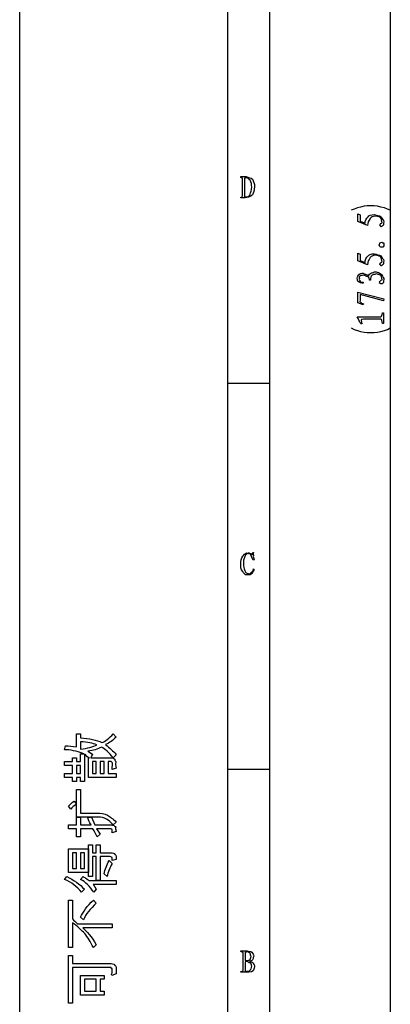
# Model space of a CAD drawing. Header units: millimetres. Extents: x 3 to 297, y 2 to 209.
# Tile 15 of 92: x 3 to 36, y 50 to 138. Entities that reach past the tile are written whole.
import ezdxf

# ---------------------------------------------------------------- set-up
doc = ezdxf.new("R2010")
doc.units = ezdxf.units.MM
doc.layers.get('0').update_dxf_attribs({"linetype": 'CONTINUOUS'})

msp = doc.modelspace()

# ---------------------------------------------------------------- linework, layer by layer
at = {"color": 0}
for p, q in [((2.7519, 2.3289), (2.7519, 208.738)), ((21.2369, 208.738), (21.2369, 2.3289)), ((24.9769, 205), (24.9769, 4.9747)), ((22.4441, 123.861), (22.4441, 123.933)), ((22.4441, 123.933), (22.9071, 123.933)), ((22.5929, 122.207), (22.5929, 123.784)), ((22.7638, 123.762), (22.7638, 122.169)), ((22.4441, 122.025), (22.4441, 122.091)), ((21.2369, 105.517), (24.9769, 105.517)), ((23.5024, 90.4131), (23.5686, 90.4131)), ((23.6127, 89.7682), (23.5465, 89.7516)), ((22.4441, 89.4263), (22.4441, 89.4263)), ((23.5686, 88.9579), (23.6347, 88.9138)), ((7.8052, 73.1008), (7.8052, 74.2474)), ((7.8052, 74.2474), (8.158, 74.2474)), ((8.158, 74.2474), (8.158, 73.8946)), ((11.0684, 74.2474), (11.333, 73.9662)), ((11.0684, 74.2474), (11.0684, 74.2474)), ((6.7469, 72.8363), (6.8241, 73.189)), ((8.158, 73.5418), (8.158, 72.8913)), ((8.158, 73.5418), (8.158, 73.5418)), ((7.4524, 71.7779), (7.4524, 72.1307)), ((7.4524, 72.1307), (7.8052, 72.1307)), ((7.8052, 72.1307), (7.8052, 71.7779)), ((8.158, 71.7779), (8.158, 72.4835)), ((8.158, 72.4835), (8.4667, 72.4835)), ((8.5108, 72.4447), (8.5108, 70.014)), ((8.8084, 72.7149), (9.2163, 72.4394)), ((8.8635, 70.3668), (8.8635, 72.1307)), ((8.8635, 72.1307), (8.9738, 72.1251)), ((9.2163, 72.4394), (9.0895, 72.1307)), ((9.0895, 72.1307), (10.9692, 72.1307)), ((11.333, 72.4006), (11.0684, 72.1307)), ((6.7469, 71.4252), (6.7469, 71.7779)), ((6.7469, 71.7779), (7.4524, 71.7779)), ((7.4524, 71.4252), (6.7469, 71.4252)), ((7.4524, 70.7196), (7.4524, 71.4252)), ((7.8052, 71.7779), (8.158, 71.7779)), ((8.158, 71.4252), (7.8052, 71.4252)), ((7.8052, 71.4252), (7.8052, 70.7196)), ((8.158, 70.7196), (8.158, 71.4252)), ((9.5691, 71.7779), (9.2163, 71.7779)), ((9.2163, 71.7779), (9.2163, 70.7196)), ((9.5691, 70.7196), (9.5691, 71.7779)), ((10.2747, 71.7779), (9.9219, 71.7779)), ((9.9219, 71.7779), (9.9219, 70.7196)), ((10.2747, 70.7196), (10.2747, 71.7779)), ((10.8865, 71.7779), (10.6274, 71.7779)), ((10.6274, 71.7779), (10.6274, 70.7196)), ((10.9802, 71.0724), (10.9968, 71.6291)), ((11.333, 71.199), (10.9802, 71.0724)), ((21.2369, 71.1207), (24.9769, 71.1207)), ((6.7469, 70.3668), (6.7469, 70.7196)), ((6.7469, 70.7196), (7.4524, 70.7196)), ((7.4524, 70.3668), (6.7469, 70.3668)), ((7.4524, 70.014), (7.4524, 70.3668)), ((7.8052, 70.7196), (8.158, 70.7196)), ((8.158, 70.3668), (7.8052, 70.3668)), ((7.8052, 70.3668), (7.8052, 70.014)), ((8.158, 70.014), (8.158, 70.3668)), ((11.3495, 70.3668), (8.8635, 70.3668)), ((9.2163, 70.7196), (9.5691, 70.7196)), ((9.9219, 70.7196), (10.2747, 70.7196)), ((10.6274, 70.7196), (11.3495, 70.7196)), ((11.3495, 70.7196), (11.3495, 70.3668)), ((7.8052, 70.014), (7.4524, 70.014)), ((8.5108, 70.014), (8.158, 70.014)), ((7.8052, 69.2976), (8.158, 69.3085)), ((7.8052, 66.839), (7.8052, 69.2976)), ((8.158, 69.3085), (8.158, 67.1918)), ((7.2926, 67.5446), (7.0996, 67.8092)), ((7.5902, 68.2502), (7.8052, 67.9856)), ((7.5902, 68.2502), (7.5902, 68.2502)), ((7.8052, 66.1335), (7.8052, 66.839)), ((7.8052, 66.839), (8.158, 66.839)), ((9.7345, 66.839), (7.8052, 66.839)), ((8.158, 67.1918), (9.6022, 67.1918)), ((8.158, 66.839), (8.158, 66.1335)), ((8.7753, 66.839), (9.1281, 66.839)), ((9.1281, 66.839), (9.4258, 66.1335)), ((7.0996, 65.7807), (7.0996, 66.1335)), ((7.0996, 66.1335), (7.8052, 66.1335)), ((8.158, 66.1335), (9.1116, 66.1335)), ((9.4258, 66.1335), (10.9306, 66.1335)), ((11.333, 66.3981), (11.0739, 66.1335)), ((7.8052, 65.7807), (7.0996, 65.7807)), ((7.8052, 65.0752), (7.8052, 65.7807)), ((8.158, 65.0752), (7.8052, 65.0752)), ((9.2659, 65.7807), (8.158, 65.7807)), ((8.158, 65.7807), (8.158, 65.0752)), ((10.8975, 65.7807), (9.5912, 65.7807)), ((9.5912, 65.7807), (9.9219, 65.3232)), ((9.9219, 65.3232), (9.6573, 65.0752)), ((11.333, 65.5602), (10.9802, 65.4279)), ((8.8635, 61.5474), (8.8635, 64.3696)), ((8.8635, 64.3696), (9.2163, 64.3696)), ((9.2163, 64.3696), (9.2163, 63.664)), ((9.5691, 63.664), (9.5691, 64.3696)), ((9.5691, 64.3696), (9.9219, 64.3696)), ((9.9219, 64.3696), (9.9219, 63.664)), ((7.0996, 61.9002), (7.0996, 64.0168)), ((7.0996, 64.0168), (8.8635, 64.0168)), ((7.8052, 63.664), (7.4524, 63.664)), ((7.4524, 63.664), (7.4524, 62.2529)), ((7.8052, 62.2529), (7.8052, 63.664)), ((8.5108, 63.664), (8.158, 63.664)), ((8.158, 63.664), (8.158, 62.2529)), ((8.5108, 62.2529), (8.5108, 63.664)), ((8.8635, 64.0168), (8.8635, 61.9002)), ((9.2163, 63.664), (9.5691, 63.664)), ((9.5691, 63.3113), (9.2163, 63.3113)), ((9.2163, 63.3113), (9.2163, 61.5474)), ((9.5691, 61.1946), (9.5691, 63.3113)), ((9.9219, 63.664), (10.8479, 63.664)), ((10.7818, 63.3113), (9.9219, 63.3113)), ((9.9219, 63.3113), (9.9219, 61.1946)), ((11.333, 63.3938), (11.333, 63.0633)), ((10.7156, 62.9585), (10.9802, 62.7048)), ((10.7156, 62.9585), (10.7156, 62.9585)), ((11.333, 63.0633), (10.9802, 62.9585)), ((6.7469, 61.2828), (6.9453, 61.5474)), ((8.8635, 61.9002), (7.0996, 61.9002)), ((7.4524, 62.2529), (7.8052, 62.2529)), ((8.158, 62.2529), (8.5108, 62.2529)), ((8.158, 61.2828), (8.406, 61.5474)), ((9.2163, 61.5474), (8.8635, 61.5474)), ((10.5392, 61.5474), (10.2747, 61.7844)), ((8.9352, 61.1946), (11.333, 61.1946)), ((11.333, 60.8418), (9.277, 60.8418)), ((9.9219, 61.1946), (9.5691, 61.1946)), ((11.333, 61.1946), (11.333, 60.8418)), ((8.5108, 60.4008), (8.2517, 60.1363)), ((9.5691, 60.4008), (9.3486, 60.1363)), ((7.0996, 55.1974), (7.0996, 59.4307)), ((7.0996, 59.4307), (7.4524, 59.4307)), ((7.4524, 59.4307), (7.4524, 57.755)), ((9.31, 59.4307), (9.5691, 59.1661)), ((9.31, 59.4307), (9.31, 59.4307)), ((7.4524, 57.4022), (7.4524, 55.1974)), ((7.9044, 57.314), (10.9802, 57.314)), ((8.4226, 57.6668), (8.158, 57.9258)), ((10.9802, 57.314), (10.9802, 56.9613)), ((10.9802, 56.9613), (8.3564, 56.9613)), ((9.5691, 55.451), (9.3045, 55.1974)), ((7.4524, 55.1974), (7.0996, 55.1974)), ((7.0996, 50.2585), (7.0996, 54.4918)), ((7.0996, 54.4918), (7.4524, 54.4918)), ((7.4524, 54.4918), (7.4524, 53.7863)), ((22.4331, 54.8499), (22.4331, 54.9219)), ((22.4331, 54.9219), (22.9898, 54.9219)), ((22.637, 53.1855), (22.637, 54.7617)), ((22.8079, 54.773), (22.8079, 54.0893)), ((23.0063, 54.828), (23.0063, 54.828)), ((7.4524, 53.7863), (10.7597, 53.7863)), ((22.8079, 53.9295), (22.8079, 53.1855)), ((10.8479, 53.4335), (7.4524, 53.4335)), ((7.4524, 53.4335), (7.4524, 50.2585)), ((8.158, 50.964), (8.158, 52.7279)), ((8.158, 52.7279), (10.2747, 52.7279)), ((10.2747, 52.7279), (10.2747, 52.3752)), ((11.333, 52.8546), (10.9637, 52.7279)), ((10.9802, 52.9594), (10.9692, 53.3506)), ((11.333, 53.4995), (11.333, 52.8546)), ((22.4331, 53.0144), (22.4331, 53.0807)), ((9.5691, 52.3752), (8.5108, 52.3752)), ((8.5108, 52.3752), (8.5108, 51.3168)), ((9.5691, 51.3168), (9.5691, 52.3752)), ((10.2747, 52.3752), (9.9219, 52.3752)), ((9.9219, 52.3752), (9.9219, 51.3168)), ((10.2747, 50.964), (8.158, 50.964)), ((8.5108, 51.3168), (9.5691, 51.3168)), ((9.9219, 51.3168), (10.2747, 51.3168)), ((10.2747, 51.3168), (10.2747, 50.964)), ((7.4524, 50.2585), (7.0996, 50.2585))]:
    msp.add_line(p, q, dxfattribs=at)
at = {"color": 5}
for p, q in [((35.7367, 187.995), (35.7367, 43.3557)), ((32.8083, 121.143), (32.5258, 121.039)), ((33.0908, 121.215), (32.8083, 121.143)), ((33.4078, 121.285), (33.0908, 121.215)), ((33.6903, 121.32), (33.4078, 121.285)), ((34.0072, 121.32), (33.6903, 121.32)), ((34.2897, 121.32), (34.0072, 121.32)), ((34.6081, 121.285), (34.2897, 121.32)), ((34.8892, 121.215), (34.6081, 121.285)), ((35.2075, 121.143), (34.8892, 121.215)), ((35.4901, 121.039), (35.2075, 121.143)), ((32.5258, 121.039), (32.2433, 120.933)), ((32.8345, 119.92), (32.8345, 120.603)), ((32.8345, 120.603), (33.055, 120.51)), ((33.055, 120.51), (33.055, 119.947)), ((34.422, 120.41), (34.422, 120.41)), ((35.7367, 120.933), (35.4901, 121.039)), ((33.722, 119.567), (32.8345, 119.92)), ((33.055, 119.947), (33.507, 119.776)), ((35.1772, 117.988), (35.1772, 117.988)), ((32.8345, 116.43), (32.8345, 117.114)), ((32.8345, 117.114), (33.055, 117.02)), ((33.055, 117.02), (33.055, 116.458)), ((34.422, 116.921), (34.422, 116.921)), ((33.722, 116.078), (32.8345, 116.43)), ((33.055, 116.458), (33.507, 116.287)), ((33.3141, 114.515), (33.3141, 114.432)), ((33.981, 114.703), (33.8983, 114.703)), ((32.8345, 112.671), (32.8345, 113.641)), ((32.8345, 113.641), (35.1772, 113.024)), ((35.1221, 112.864), (33.055, 113.421)), ((33.055, 113.421), (33.055, 112.903)), ((33.3251, 112.506), (32.8345, 112.671)), ((33.3527, 112.588), (33.3251, 112.506)), ((35.1772, 113.024), (35.1221, 112.864)), ((35.0449, 111.797), (35.1221, 111.797)), ((35.1221, 111.797), (35.1221, 110.844)), ((32.7849, 111.434), (34.8795, 111.434)), ((33.2093, 110.816), (33.1266, 110.816)), ((34.9071, 111.224), (33.3527, 111.224)), ((35.1221, 110.844), (35.0449, 110.844)), ((32.2433, 110.455), (32.5258, 110.313)), ((32.5258, 110.313), (32.8083, 110.207)), ((32.8083, 110.207), (33.0908, 110.137)), ((33.0908, 110.137), (33.4078, 110.067)), ((33.4078, 110.067), (33.6903, 110.031)), ((33.6903, 110.031), (34.0072, 110.031)), ((34.0072, 110.031), (34.2897, 110.031)), ((34.2897, 110.031), (34.6081, 110.067)), ((34.6081, 110.067), (34.8892, 110.137)), ((34.8892, 110.137), (35.2075, 110.207)), ((35.2075, 110.207), (35.4901, 110.313)), ((35.4901, 110.313), (35.7367, 110.455))]:
    msp.add_line(p, q, dxfattribs=at)
at = {"color": 0}
for points in [[(22.5929, 123.784), (22.4786, 123.795), (22.5213, 123.861), (22.4441, 123.861)], [(22.9733, 123.828), (22.7542, 123.773), (22.7858, 123.806), (22.7638, 123.762)], [(22.9071, 123.933), (23.0849, 123.828), (23.3536, 123.839), (23.4749, 123.696)], [(23.2765, 123.602), (23.1069, 123.654), (23.0904, 123.828), (22.9733, 123.828)], [(23.4087, 122.99), (23.3977, 123.235), (23.3646, 123.45), (23.2765, 123.602)], [(23.2765, 122.373), (23.2792, 122.486), (23.4087, 122.732), (23.4087, 122.99)], [(23.4749, 123.696), (23.5658, 123.541), (23.6623, 123.329), (23.6623, 123.028)], [(23.6623, 123.028), (23.5658, 122.703), (23.5989, 122.484), (23.4749, 122.301)], [(23.4749, 122.301), (23.3206, 122.1), (23.0091, 122.025), (22.4441, 122.025)], [(22.4441, 122.091), (22.4827, 122.027), (22.5737, 122.13), (22.5929, 122.207)], [(22.7638, 122.169), (22.761, 122.06), (22.8644, 122.141), (22.9788, 122.141)], [(22.9788, 122.141), (22.9898, 122.06), (23.191, 122.218), (23.2765, 122.373)], [(22.9512, 90.3912), (22.9595, 90.3192), (23.1304, 90.4159), (23.1827, 90.4021)], [(23.4639, 90.2533), (23.4597, 90.1831), (23.5024, 90.2836), (23.5024, 90.4131)], [(23.5686, 90.4131), (23.5038, 90.2339), (23.5686, 90.2476), (23.5686, 90.1485)], [(22.4441, 89.4263), (22.4014, 89.6758), (22.502, 89.9033), (22.6205, 90.0878)], [(22.6205, 90.0878), (22.637, 90.1608), (22.8479, 90.3718), (22.9512, 90.3912)], [(22.7969, 90.0769), (22.6701, 89.8013), (22.6701, 89.698), (22.6701, 89.4486)], [(23.0615, 90.3471), (22.9567, 90.26), (22.881, 90.249), (22.7969, 90.0769)], [(23.293, 90.2808), (23.1442, 90.2751), (23.1565, 90.3538), (23.0615, 90.3471)], [(23.1827, 90.4021), (23.1841, 90.2931), (23.2902, 90.369), (23.3426, 90.3358)], [(23.3426, 90.3358), (23.2902, 90.2271), (23.4377, 90.2751), (23.4639, 90.2533)], [(23.5465, 89.7516), (23.3826, 89.9403), (23.355, 90.2324), (23.293, 90.2808)], [(23.5686, 90.1485), (23.5038, 90.0395), (23.5824, 89.9252), (23.6127, 89.7682)], [(22.6095, 88.743), (22.4014, 88.9261), (22.4441, 89.1688), (22.4441, 89.4263)], [(23.0119, 88.4287), (22.739, 88.4149), (22.7197, 88.5472), (22.6095, 88.743)], [(22.6701, 89.4486), (22.6701, 89.184), (22.7087, 88.9882), (22.7858, 88.8199)], [(22.7858, 88.8199), (22.8272, 88.6107), (22.9691, 88.5624), (23.0945, 88.5553)], [(23.0945, 88.5553), (23.1993, 88.4813), (23.3219, 88.5857), (23.3922, 88.6601)], [(23.6347, 88.9138), (23.4528, 88.6435), (23.4501, 88.5804), (23.3702, 88.5112)], [(23.3922, 88.6601), (23.4597, 88.6326), (23.5245, 88.8365), (23.5686, 88.9579)], [(23.3702, 88.5112), (23.1731, 88.386), (23.169, 88.4135), (23.0119, 88.4287)], [(8.158, 73.8946), (8.9559, 73.8463), (9.5884, 73.714), (10.0542, 73.4977)], [(10.0542, 73.4977), (10.3449, 73.5334), (10.7267, 73.8861), (11.0684, 74.2474)], [(11.333, 73.9662), (11.0464, 73.6741), (10.7349, 73.4755), (10.3959, 73.2991)], [(6.8241, 73.189), (7.1148, 73.189), (7.4676, 73.1587), (7.8052, 73.1008)], [(9.6132, 73.2772), (9.2715, 73.4124), (8.8015, 73.5309), (8.158, 73.5418)], [(8.158, 72.8913), (8.8056, 72.9601), (9.2907, 73.1075), (9.6132, 73.2772)], [(10.0211, 73.0843), (9.6904, 72.8472), (9.3197, 72.8059), (8.8084, 72.7149)], [(11.0684, 72.1307), (10.6826, 72.5936), (10.3628, 72.9107), (10.0211, 73.0843)], [(10.3959, 73.2991), (10.7308, 73.0017), (11.0822, 72.7385), (11.333, 72.4006)], [(8.4667, 72.4835), (7.7473, 72.7287), (7.276, 72.8472), (6.7469, 72.8363)], [(8.9738, 72.1251), (8.7946, 72.1222), (8.6761, 72.3456), (8.5108, 72.4447)], [(10.9692, 72.1307), (10.9554, 72.1307), (11.147, 72.0894), (11.2062, 72.0094)], [(11.2062, 72.0094), (11.1924, 71.851), (11.3054, 71.8386), (11.3164, 71.7391)], [(10.9968, 71.6291), (10.994, 71.6594), (10.9637, 71.7779), (10.8865, 71.7779)], [(11.3164, 71.7391), (11.2145, 71.538), (11.333, 71.4636), (11.333, 71.199)], [(7.0996, 67.8092), (7.243, 67.933), (7.407, 68.1687), (7.5902, 68.2502)], [(7.8052, 67.9856), (7.593, 67.8448), (7.4221, 67.7277), (7.2926, 67.5446)], [(9.1116, 66.1335), (8.9159, 66.409), (8.8856, 66.6433), (8.7753, 66.839)], [(9.6022, 67.1918), (9.9742, 67.1918), (10.3105, 67.1311), (10.5778, 67.0098)], [(11.0739, 66.1335), (10.7046, 66.6034), (10.2898, 66.839), (9.7345, 66.839)], [(10.5778, 67.0098), (10.7459, 66.8348), (11.0973, 66.6873), (11.333, 66.3981)], [(10.9306, 66.1335), (10.9182, 66.1335), (11.0932, 66.1183), (11.1566, 66.0894)], [(11.1566, 66.0894), (11.1635, 65.9599), (11.2682, 66.0231), (11.2944, 65.968)], [(11.2944, 65.968), (11.2145, 65.8495), (11.333, 65.7765), (11.333, 65.5602)], [(9.6573, 65.0752), (9.5333, 65.3023), (9.4313, 65.538), (9.2659, 65.7807)], [(10.9802, 65.731), (10.9802, 65.6622), (10.9527, 65.7807), (10.8975, 65.7807)], [(10.9802, 65.4279), (10.9802, 65.5712), (10.9802, 65.6717), (10.9802, 65.731)], [(10.9802, 63.234), (10.9802, 63.1927), (10.9141, 63.3113), (10.7818, 63.3113)], [(10.8479, 63.664), (10.8961, 63.664), (11.0794, 63.6365), (11.1786, 63.5811)], [(10.9802, 62.9585), (10.9802, 63.0357), (10.9802, 63.1264), (10.9802, 63.234)], [(11.1786, 63.5811), (11.2145, 63.4351), (11.333, 63.463), (11.333, 63.3938)], [(10.2747, 61.7844), (10.3408, 62.1273), (10.4883, 62.5972), (10.7156, 62.9585)], [(10.9802, 62.7048), (10.757, 62.3108), (10.6095, 61.958), (10.5392, 61.5474)], [(6.9453, 61.5474), (7.5227, 61.2387), (8.1111, 60.8556), (8.5108, 60.4008)], [(8.406, 61.5474), (8.4446, 61.4923), (8.7037, 61.3738), (8.9352, 61.1946)], [(8.2517, 60.1363), (7.8424, 60.6323), (7.3725, 61.014), (6.7469, 61.2828)], [(9.3486, 60.1363), (8.989, 60.6683), (8.6362, 61.0514), (8.158, 61.2828)], [(9.277, 60.8418), (9.401, 60.646), (9.5181, 60.5), (9.5691, 60.4008)], [(8.158, 57.9258), (8.3867, 58.3572), (8.7698, 58.9456), (9.31, 59.4307)], [(9.5691, 59.1661), (9.022, 58.6588), (8.6403, 58.1875), (8.4226, 57.6668)], [(7.4524, 57.755), (7.5627, 57.6294), (7.7143, 57.5123), (7.9044, 57.314)], [(8.5383, 56.4653), (8.2544, 56.7256), (7.9017, 57.1073), (7.4524, 57.4022)], [(8.3564, 56.9613), (8.6954, 56.6663), (9.1653, 56.1633), (9.5691, 55.451)], [(9.3045, 55.1974), (9.0399, 55.7156), (8.8139, 56.1372), (8.5383, 56.4653)], [(22.637, 54.7617), (22.5075, 54.7839), (22.5461, 54.8499), (22.4331, 54.8499)], [(23.0063, 54.828), (22.8093, 54.7688), (22.8548, 54.8086), (22.8079, 54.773)], [(22.9898, 54.9219), (23.0697, 54.8308), (23.3219, 54.8802), (23.4253, 54.8005)], [(23.2434, 54.7342), (23.1001, 54.7688), (23.0945, 54.828), (23.0063, 54.828)], [(23.2268, 54.1225), (23.2434, 54.1182), (23.3536, 54.278), (23.3536, 54.4255)], [(23.3536, 54.4255), (23.2434, 54.5303), (23.3164, 54.6749), (23.2434, 54.7342)], [(23.4253, 54.8005), (23.5107, 54.6696), (23.5796, 54.5994), (23.5796, 54.4421)], [(23.5796, 54.4421), (23.5107, 54.2354), (23.5438, 54.1736), (23.4749, 54.1115)], [(10.7597, 53.7863), (10.9251, 53.7863), (11.1153, 53.7545), (11.2007, 53.6924)], [(11.2007, 53.6924), (11.2145, 53.5436), (11.333, 53.5658), (11.333, 53.4995)], [(22.8079, 54.0893), (22.7831, 54.012), (22.8851, 54.0452), (22.9733, 54.0452)], [(23.0008, 53.9517), (22.7831, 53.9489), (22.8299, 53.9433), (22.8079, 53.9295)], [(22.9733, 54.0452), (22.9595, 54.012), (23.1455, 54.0703), (23.2268, 54.1225)], [(23.282, 53.8469), (23.1138, 53.8318), (23.1069, 53.9517), (23.0008, 53.9517)], [(23.4749, 54.1115), (23.3757, 53.9972), (23.3219, 54.012), (23.2158, 53.9902)], [(23.2158, 53.9902), (23.2723, 53.9598), (23.4418, 53.9295), (23.53, 53.8522)], [(23.4087, 53.5383), (23.3977, 53.5781), (23.366, 53.7806), (23.282, 53.8469)], [(23.53, 53.8522), (23.5658, 53.6924), (23.6623, 53.6621), (23.6623, 53.5051)], [(10.9692, 53.3506), (10.8562, 53.315), (10.9292, 53.4335), (10.8479, 53.4335)], [(10.9637, 52.7279), (10.8631, 52.8119), (10.9802, 52.8891), (10.9802, 52.9594)], [(22.4331, 53.0807), (22.5158, 53.0338), (22.6219, 53.1329), (22.637, 53.1855)], [(23.519, 53.1414), (23.3757, 52.9717), (23.0615, 53.0144), (22.4331, 53.0144)], [(22.8079, 53.1855), (22.7831, 53.038), (22.8589, 53.1139), (22.8961, 53.1139)], [(22.8961, 53.1139), (22.8603, 53.038), (22.9912, 53.1139), (23.0615, 53.1139)], [(23.0615, 53.1139), (23.1221, 53.038), (23.2103, 53.1495), (23.2875, 53.2239)], [(23.2875, 53.2239), (23.2792, 53.1855), (23.4087, 53.4017), (23.4087, 53.5383)], [(23.6623, 53.5051), (23.5658, 53.2624), (23.6141, 53.2296), (23.519, 53.1414)]]:
    msp.add_open_spline(points, degree=3, dxfattribs=at)
at = {"color": 5}
for points in [[(33.507, 119.776), (33.4353, 119.95), (33.6366, 120.22), (33.7606, 120.349)], [(33.7606, 120.349), (33.7991, 120.446), (34.0679, 120.548), (34.3173, 120.548)], [(34.422, 120.41), (34.1629, 120.355), (34.072, 120.341), (33.9424, 120.206)], [(34.3173, 120.548), (34.5309, 120.446), (34.7638, 120.482), (34.9181, 120.349)], [(34.863, 120.289), (34.659, 120.355), (34.6094, 120.41), (34.422, 120.41)], [(35.0173, 119.815), (34.987, 119.958), (34.9663, 120.208), (34.863, 120.289)], [(34.9181, 120.349), (34.9567, 120.186), (35.1551, 120.074), (35.1662, 119.908)], [(33.9424, 120.206), (33.7881, 119.965), (33.7413, 119.856), (33.722, 119.567)], [(34.863, 119.567), (34.7404, 119.605), (34.8341, 119.66), (34.852, 119.705)], [(34.852, 119.705), (34.7775, 119.696), (34.9264, 119.789), (35.0173, 119.815)], [(34.9787, 119.501), (34.9057, 119.396), (34.885, 119.523), (34.863, 119.567)], [(35.1166, 119.584), (35.0118, 119.513), (35.0311, 119.501), (34.9787, 119.501)], [(35.1662, 119.908), (35.0931, 119.741), (35.1579, 119.639), (35.1166, 119.584)], [(34.7968, 117.773), (34.7031, 117.731), (34.7789, 117.908), (34.7968, 117.971)], [(34.7968, 117.971), (34.7404, 117.978), (34.874, 118.073), (34.9732, 118.081)], [(34.9677, 117.651), (34.8575, 117.596), (34.8161, 117.706), (34.7968, 117.773)], [(35.1717, 117.756), (35.049, 117.57), (35.0642, 117.64), (34.9677, 117.651)], [(34.9732, 118.081), (35.0559, 117.996), (35.1414, 118.061), (35.1772, 117.988)], [(35.1772, 117.988), (35.1303, 117.85), (35.213, 117.836), (35.1717, 117.756)], [(33.507, 116.287), (33.4353, 116.461), (33.6366, 116.731), (33.7606, 116.86)], [(33.7606, 116.86), (33.7991, 116.957), (34.0679, 117.059), (34.3173, 117.059)], [(34.422, 116.921), (34.1629, 116.866), (34.072, 116.852), (33.9424, 116.717)], [(34.3173, 117.059), (34.5309, 116.957), (34.7638, 116.993), (34.9181, 116.86)], [(34.863, 116.8), (34.659, 116.866), (34.6094, 116.921), (34.422, 116.921)], [(35.0173, 116.326), (34.987, 116.469), (34.9663, 116.718), (34.863, 116.8)], [(34.9181, 116.86), (34.9567, 116.696), (35.1551, 116.585), (35.1662, 116.419)], [(33.9424, 116.717), (33.7881, 116.476), (33.7413, 116.367), (33.722, 116.078)], [(34.863, 116.078), (34.7404, 116.116), (34.8341, 116.171), (34.852, 116.216)], [(34.852, 116.216), (34.7775, 116.207), (34.9264, 116.3), (35.0173, 116.326)], [(34.9787, 116.012), (34.9057, 115.907), (34.885, 116.034), (34.863, 116.078)], [(35.1166, 116.094), (35.0118, 116.024), (35.0311, 116.012), (34.9787, 116.012)], [(35.1662, 116.419), (35.0931, 116.251), (35.1579, 116.149), (35.1166, 116.094)], [(32.8125, 114.758), (32.7932, 114.804), (32.7932, 114.915), (32.807, 114.989)], [(32.807, 114.989), (32.818, 114.952), (32.8662, 115.139), (32.9503, 115.22)], [(33.0936, 115.077), (32.9282, 115.007), (32.9889, 114.953), (32.9889, 114.851)], [(32.9503, 115.22), (32.9833, 115.232), (33.1515, 115.339), (33.3086, 115.336)], [(33.3968, 115.149), (33.1818, 115.102), (33.1597, 115.124), (33.0936, 115.077)], [(33.3086, 115.336), (33.4174, 115.223), (33.6421, 115.244), (33.8322, 115.072)], [(33.7495, 115.006), (33.5718, 114.985), (33.5332, 115.149), (33.3968, 115.149)], [(33.8983, 114.703), (33.8873, 114.797), (33.8487, 114.913), (33.7495, 115.006)], [(33.8322, 115.072), (33.7881, 115.176), (33.9728, 115.29), (34.0637, 115.353)], [(34.1354, 115.138), (33.9535, 115.014), (33.9921, 114.912), (33.981, 114.703)], [(34.0637, 115.353), (34.0858, 115.305), (34.287, 115.452), (34.4661, 115.452)], [(34.4937, 115.259), (34.2511, 115.176), (34.2236, 115.218), (34.1354, 115.138)], [(34.4661, 115.452), (34.5598, 115.422), (34.8065, 115.366), (34.9567, 115.199)], [(34.8685, 115.149), (34.6673, 115.176), (34.6411, 115.259), (34.4937, 115.259)], [(35.0173, 114.73), (34.987, 114.915), (34.9677, 115.079), (34.8685, 115.149)], [(34.9567, 115.199), (35.0931, 114.97), (35.1772, 114.881), (35.1772, 114.747)], [(32.9668, 114.537), (32.8263, 114.526), (32.8276, 114.676), (32.8125, 114.758)], [(32.9889, 114.851), (32.9282, 114.687), (33.0137, 114.676), (33.0605, 114.625)], [(33.3141, 114.432), (33.1198, 114.396), (33.055, 114.474), (32.9668, 114.537)], [(33.0605, 114.625), (33.0206, 114.471), (33.19, 114.54), (33.3141, 114.515)], [(34.8079, 114.504), (34.7224, 114.482), (34.8106, 114.587), (34.8354, 114.62)], [(34.8575, 114.399), (34.7334, 114.396), (34.812, 114.463), (34.8079, 114.504)], [(34.8354, 114.62), (34.7693, 114.551), (34.9181, 114.693), (35.0173, 114.73)], [(34.9677, 114.361), (34.9057, 114.341), (34.8837, 114.373), (34.8575, 114.399)], [(35.1055, 114.449), (34.998, 114.341), (35.0118, 114.361), (34.9677, 114.361)], [(35.1772, 114.747), (35.0931, 114.581), (35.1537, 114.511), (35.1055, 114.449)], [(33.055, 112.903), (32.9723, 112.707), (33.0743, 112.762), (33.1101, 112.726)], [(33.1101, 112.726), (33.0467, 112.634), (33.2286, 112.644), (33.3527, 112.588)], [(34.8795, 111.434), (34.8878, 111.363), (35.0449, 111.573), (35.0449, 111.797)], [(33.1266, 110.816), (32.9365, 111.037), (32.9282, 111.242), (32.7849, 111.434)], [(33.3527, 111.224), (33.157, 111.205), (33.157, 111.181), (33.1597, 111.097)], [(33.1597, 111.097), (33.1639, 110.918), (33.1804, 110.918), (33.2093, 110.816)], [(35.0449, 110.844), (35.0049, 111.07), (34.9994, 111.205), (34.9071, 111.224)]]:
    msp.add_open_spline(points, degree=3, dxfattribs=at)

doc.saveas('drawing.dxf')
